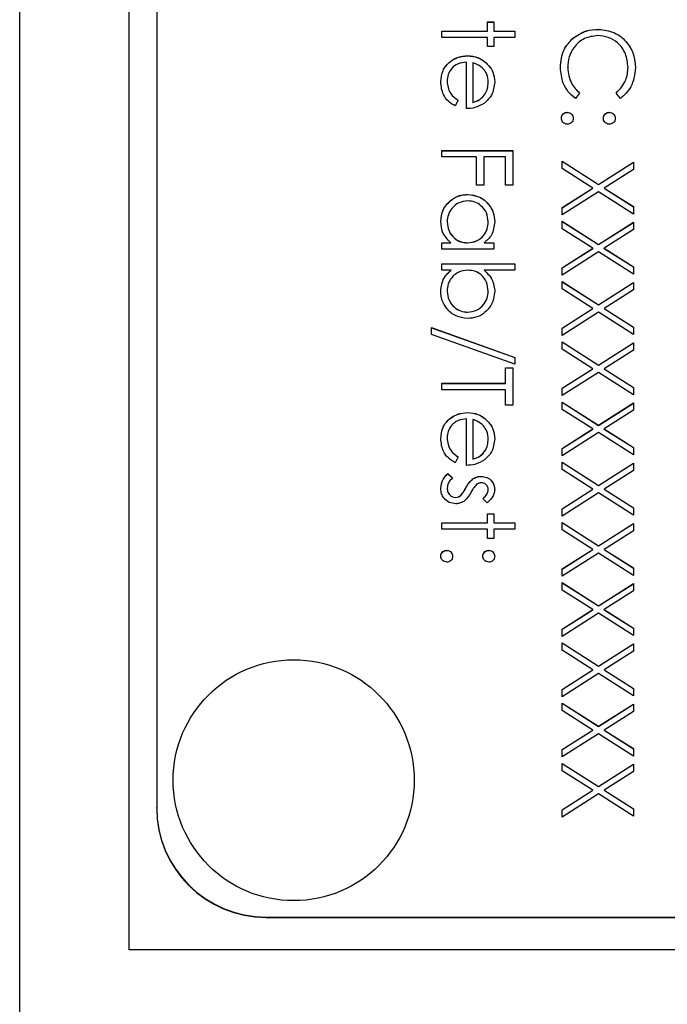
# Model space of a CAD drawing. Header units: millimetres. Extents: x 1371 to 1979, y 376 to 761.
# Tile 7 of 23: x 1912 to 1924, y 572 to 590. Entities that reach past the tile are written whole.
import ezdxf

# ---------------------------------------------------------------- set-up
doc = ezdxf.new("R2010")
doc.units = ezdxf.units.MM

msp = doc.modelspace()

# ---------------------------------------------------------------- linework, layer by layer
at = {"color": 7, "linetype": 'Continuous', "lineweight": 25}
for p, q in [((1912.349, 569.1), (1912.349, 614.078)), ((1914.349, 573.449), (1914.349, 614.078)), ((1914.849, 612.044), (1914.849, 576.049)), ((1920.883, 590.397), (1920.999, 590.397)), ((1920.883, 590.23), (1920.883, 590.397)), ((1920.883, 590.395), (1920.999, 590.395)), ((1920.999, 590.397), (1920.999, 590.23)), ((1920.049, 590.23), (1920.883, 590.23)), ((1920.049, 590.114), (1920.049, 590.23)), ((1920.049, 590.229), (1920.883, 590.229)), ((1920.883, 590.229), (1920.883, 590.23)), ((1920.999, 590.23), (1921.383, 590.23)), ((1920.999, 590.229), (1920.999, 590.23)), ((1920.999, 590.229), (1921.383, 590.229)), ((1921.383, 590.23), (1921.383, 590.114)), ((1922.907, 590.262), (1922.907, 590.264)), ((1920.883, 590.114), (1920.049, 590.114)), ((1920.883, 589.947), (1920.883, 590.114)), ((1920.999, 590.114), (1920.999, 589.947)), ((1921.383, 590.114), (1920.999, 590.114)), ((1922.443, 590.097), (1922.443, 590.099)), ((1920.999, 589.947), (1920.883, 589.947)), ((1920.499, 588.814), (1920.499, 589.664)), ((1920.522, 589.779), (1920.522, 589.78)), ((1920.616, 589.651), (1920.616, 588.93)), ((1920.839, 589.669), (1920.839, 589.671)), ((1922.349, 589.562), (1922.349, 589.563)), ((1923.449, 589.57), (1923.449, 589.572)), ((1920.149, 589.315), (1920.149, 589.317)), ((1920.899, 589.292), (1920.899, 589.294)), ((1920.349, 588.967), (1920.295, 588.864)), ((1920.616, 588.929), (1920.616, 588.93)), ((1922.566, 589.099), (1922.489, 588.997)), ((1923.311, 588.997), (1923.233, 589.099)), ((1922.341, 588.745), (1922.341, 588.747)), ((1923.108, 588.745), (1923.108, 588.747)), ((1920.049, 587.931), (1920.049, 588.047)), ((1920.049, 588.047), (1921.349, 588.047)), ((1920.049, 588.046), (1921.349, 588.046)), ((1921.349, 588.047), (1921.349, 587.414)), ((1920.683, 587.931), (1920.049, 587.931)), ((1920.683, 587.414), (1920.683, 587.931)), ((1920.816, 587.931), (1920.816, 587.414)), ((1921.216, 587.931), (1920.816, 587.931)), ((1921.216, 587.414), (1921.216, 587.931)), ((1922.249, 587.856), (1922.912, 587.431)), ((1922.249, 587.721), (1922.249, 587.856)), ((1922.249, 587.854), (1922.912, 587.43)), ((1922.807, 587.364), (1922.249, 587.721)), ((1922.912, 587.431), (1923.549, 587.839)), ((1922.912, 587.43), (1923.549, 587.837)), ((1923.549, 587.704), (1923.017, 587.364)), ((1923.549, 587.839), (1923.549, 587.704)), ((1920.816, 587.414), (1920.683, 587.414)), ((1921.349, 587.414), (1921.216, 587.414)), ((1922.249, 587.007), (1922.807, 587.364)), ((1922.249, 587.005), (1922.807, 587.362)), ((1922.807, 587.362), (1922.807, 587.364)), ((1922.912, 587.43), (1922.912, 587.431)), ((1923.017, 587.364), (1923.549, 587.024)), ((1923.017, 587.362), (1923.017, 587.364)), ((1923.017, 587.362), (1923.549, 587.022)), ((1920.527, 587.246), (1920.527, 587.247)), ((1922.912, 587.297), (1922.249, 586.872)), ((1923.549, 586.889), (1922.912, 587.297)), ((1922.249, 586.872), (1922.249, 587.007)), ((1923.549, 587.024), (1923.549, 586.889)), ((1920.149, 586.746), (1920.149, 586.748)), ((1920.899, 586.745), (1920.899, 586.747)), ((1922.249, 586.756), (1922.912, 586.331)), ((1922.249, 586.621), (1922.249, 586.756)), ((1922.249, 586.754), (1922.912, 586.33)), ((1922.807, 586.264), (1922.249, 586.621)), ((1922.912, 586.331), (1923.549, 586.739)), ((1922.912, 586.33), (1923.549, 586.737)), ((1923.549, 586.604), (1923.017, 586.264)), ((1923.549, 586.739), (1923.549, 586.604)), ((1920.049, 586.364), (1920.214, 586.364)), ((1920.049, 586.247), (1920.049, 586.364)), ((1920.049, 586.362), (1920.214, 586.362)), ((1920.999, 586.247), (1920.049, 586.247)), ((1920.214, 586.362), (1920.214, 586.364)), ((1920.522, 586.362), (1920.522, 586.364)), ((1920.823, 586.364), (1920.999, 586.364)), ((1920.823, 586.362), (1920.823, 586.364)), ((1920.823, 586.362), (1920.999, 586.362)), ((1920.999, 586.364), (1920.999, 586.247)), ((1922.249, 585.907), (1922.807, 586.264)), ((1922.249, 585.906), (1922.807, 586.262)), ((1922.807, 586.262), (1922.807, 586.264)), ((1922.912, 586.33), (1922.912, 586.331)), ((1923.017, 586.264), (1923.549, 585.924)), ((1923.017, 586.262), (1923.017, 586.264)), ((1923.017, 586.262), (1923.549, 585.922)), ((1922.912, 586.197), (1922.249, 585.773)), ((1923.549, 585.789), (1922.912, 586.197)), ((1920.049, 585.981), (1921.383, 585.981)), ((1920.049, 585.864), (1920.049, 585.981)), ((1920.049, 585.979), (1921.383, 585.979)), ((1921.383, 585.981), (1921.383, 585.864)), ((1922.249, 585.773), (1922.249, 585.907)), ((1923.549, 585.924), (1923.549, 585.789)), ((1920.225, 585.864), (1920.049, 585.864)), ((1920.225, 585.863), (1920.225, 585.864)), ((1921.383, 585.864), (1920.827, 585.864)), ((1920.827, 585.863), (1920.827, 585.864)), ((1922.249, 585.656), (1922.912, 585.231)), ((1922.249, 585.521), (1922.249, 585.656)), ((1922.249, 585.654), (1922.912, 585.23)), ((1922.807, 585.164), (1922.249, 585.521)), ((1922.912, 585.231), (1923.549, 585.639)), ((1922.912, 585.23), (1923.549, 585.638)), ((1923.549, 585.639), (1923.549, 585.505)), ((1920.149, 585.48), (1920.149, 585.481)), ((1920.899, 585.478), (1920.899, 585.48)), ((1923.549, 585.505), (1923.017, 585.164)), ((1922.249, 584.807), (1922.807, 585.164)), ((1922.249, 584.806), (1922.807, 585.163)), ((1922.807, 585.163), (1922.807, 585.164)), ((1922.912, 585.23), (1922.912, 585.231)), ((1923.017, 585.164), (1923.549, 584.824)), ((1923.017, 585.163), (1923.017, 585.164)), ((1923.017, 585.163), (1923.549, 584.822)), ((1920.522, 585.096), (1920.522, 585.098)), ((1922.912, 585.097), (1922.249, 584.673)), ((1923.549, 584.689), (1922.912, 585.097)), ((1919.866, 584.814), (1921.383, 584.271)), ((1919.866, 584.691), (1919.866, 584.814)), ((1919.866, 584.813), (1921.383, 584.269)), ((1922.249, 584.673), (1922.249, 584.807)), ((1923.549, 584.824), (1923.549, 584.689)), ((1921.383, 584.148), (1919.866, 584.691)), ((1922.249, 584.556), (1922.912, 584.132)), ((1922.249, 584.421), (1922.249, 584.556)), ((1922.249, 584.554), (1922.912, 584.13)), ((1922.912, 584.132), (1923.549, 584.539)), ((1922.912, 584.13), (1923.549, 584.538)), ((1923.549, 584.539), (1923.549, 584.405)), ((1921.383, 584.271), (1921.383, 584.148)), ((1922.807, 584.064), (1922.249, 584.421)), ((1923.549, 584.405), (1923.017, 584.064)), ((1921.216, 584.081), (1921.349, 584.081)), ((1921.216, 583.798), (1921.216, 584.081)), ((1921.216, 584.079), (1921.349, 584.079)), ((1921.349, 584.081), (1921.349, 583.398)), ((1922.912, 584.13), (1922.912, 584.132)), ((1922.249, 583.707), (1922.807, 584.064)), ((1922.249, 583.706), (1922.807, 584.063)), ((1922.912, 583.997), (1922.249, 583.573)), ((1922.807, 584.063), (1922.807, 584.064)), ((1923.549, 583.589), (1922.912, 583.997)), ((1923.017, 584.064), (1923.549, 583.724)), ((1923.017, 584.063), (1923.017, 584.064)), ((1923.017, 584.063), (1923.549, 583.722)), ((1920.049, 583.798), (1921.216, 583.798)), ((1920.049, 583.681), (1920.049, 583.798)), ((1920.049, 583.796), (1921.216, 583.796)), ((1921.216, 583.796), (1921.216, 583.798)), ((1923.549, 583.724), (1923.549, 583.589)), ((1921.216, 583.681), (1920.049, 583.681)), ((1921.216, 583.398), (1921.216, 583.681)), ((1922.249, 583.573), (1922.249, 583.707)), ((1921.349, 583.398), (1921.216, 583.398)), ((1922.249, 583.456), (1922.912, 583.032)), ((1922.249, 583.322), (1922.249, 583.456)), ((1922.249, 583.455), (1922.912, 583.03)), ((1922.912, 583.032), (1923.549, 583.44)), ((1922.912, 583.03), (1923.549, 583.438)), ((1923.549, 583.44), (1923.549, 583.305)), ((1920.522, 583.263), (1920.522, 583.265)), ((1922.807, 582.965), (1922.249, 583.322)), ((1923.549, 583.305), (1923.017, 582.965)), ((1920.499, 582.298), (1920.499, 583.148)), ((1920.616, 583.136), (1920.616, 582.415)), ((1920.839, 583.154), (1920.839, 583.155)), ((1922.912, 583.03), (1922.912, 583.032)), ((1922.249, 582.608), (1922.807, 582.965)), ((1922.249, 582.606), (1922.807, 582.963)), ((1922.912, 582.897), (1922.249, 582.473)), ((1922.807, 582.963), (1922.807, 582.965)), ((1923.549, 582.49), (1922.912, 582.897)), ((1923.017, 582.965), (1923.549, 582.624)), ((1923.017, 582.963), (1923.017, 582.965)), ((1923.017, 582.963), (1923.549, 582.623)), ((1920.149, 582.8), (1920.149, 582.801)), ((1920.899, 582.776), (1920.899, 582.778)), ((1922.249, 582.473), (1922.249, 582.608)), ((1923.549, 582.624), (1923.549, 582.49)), ((1920.349, 582.452), (1920.295, 582.348)), ((1920.616, 582.413), (1920.616, 582.415)), ((1922.249, 582.356), (1922.912, 581.932)), ((1922.249, 582.222), (1922.249, 582.356)), ((1922.249, 582.355), (1922.912, 581.93)), ((1922.912, 581.932), (1923.549, 582.34)), ((1922.912, 581.93), (1923.549, 582.338)), ((1923.549, 582.34), (1923.549, 582.205)), ((1920.161, 582.148), (1920.249, 582.071)), ((1920.161, 582.146), (1920.161, 582.148)), ((1920.161, 582.146), (1920.249, 582.069)), ((1920.767, 582.096), (1920.767, 582.098)), ((1922.807, 581.865), (1922.249, 582.222)), ((1923.549, 582.205), (1923.017, 581.865)), ((1920.62, 582.053), (1920.62, 582.055)), ((1922.912, 581.93), (1922.912, 581.932)), ((1920.149, 581.881), (1920.149, 581.882)), ((1920.393, 581.745), (1920.393, 581.747)), ((1920.491, 581.889), (1920.491, 581.891)), ((1920.899, 581.856), (1920.899, 581.858)), ((1922.249, 581.508), (1922.807, 581.865)), ((1922.249, 581.506), (1922.807, 581.863)), ((1922.912, 581.797), (1922.249, 581.373)), ((1922.807, 581.863), (1922.807, 581.865)), ((1923.549, 581.39), (1922.912, 581.797)), ((1923.017, 581.865), (1923.549, 581.524)), ((1923.017, 581.863), (1923.017, 581.865)), ((1923.017, 581.863), (1923.549, 581.523)), ((1920.302, 581.713), (1920.302, 581.715)), ((1920.881, 581.615), (1920.799, 581.694)), ((1920.883, 581.415), (1920.999, 581.415)), ((1920.883, 581.248), (1920.883, 581.415)), ((1920.883, 581.413), (1920.999, 581.413)), ((1920.999, 581.415), (1920.999, 581.248)), ((1922.249, 581.373), (1922.249, 581.508)), ((1923.549, 581.524), (1923.549, 581.39)), ((1920.049, 581.248), (1920.883, 581.248)), ((1920.049, 581.131), (1920.049, 581.248)), ((1920.049, 581.247), (1920.883, 581.247)), ((1920.883, 581.247), (1920.883, 581.248)), ((1920.999, 581.248), (1921.383, 581.248)), ((1920.999, 581.247), (1920.999, 581.248)), ((1920.999, 581.247), (1921.383, 581.247)), ((1921.383, 581.248), (1921.383, 581.131)), ((1922.249, 581.256), (1922.912, 580.832)), ((1922.249, 581.122), (1922.249, 581.256)), ((1922.249, 581.255), (1922.912, 580.83)), ((1922.912, 580.832), (1923.549, 581.24)), ((1922.912, 580.83), (1923.549, 581.238)), ((1923.549, 581.24), (1923.549, 581.105)), ((1920.883, 581.131), (1920.049, 581.131)), ((1920.883, 580.965), (1920.883, 581.131)), ((1920.999, 581.131), (1920.999, 580.965)), ((1921.383, 581.131), (1920.999, 581.131)), ((1922.807, 580.765), (1922.249, 581.122)), ((1923.549, 581.105), (1923.017, 580.765)), ((1920.999, 580.965), (1920.883, 580.965)), ((1920.141, 580.747), (1920.141, 580.748)), ((1920.908, 580.747), (1920.908, 580.748)), ((1922.249, 580.408), (1922.807, 580.765)), ((1922.249, 580.406), (1922.807, 580.763)), ((1922.912, 580.697), (1922.249, 580.273)), ((1922.807, 580.763), (1922.807, 580.765)), ((1922.912, 580.83), (1922.912, 580.832)), ((1923.549, 580.29), (1922.912, 580.697)), ((1923.017, 580.765), (1923.549, 580.425)), ((1923.017, 580.763), (1923.017, 580.765)), ((1923.017, 580.763), (1923.549, 580.423)), ((1922.249, 580.273), (1922.249, 580.408)), ((1923.549, 580.425), (1923.549, 580.29)), ((1922.249, 580.157), (1922.912, 579.732)), ((1922.249, 580.022), (1922.249, 580.157)), ((1922.249, 580.155), (1922.912, 579.731)), ((1922.912, 579.732), (1923.549, 580.14)), ((1922.912, 579.731), (1923.549, 580.138)), ((1923.549, 580.14), (1923.549, 580.005)), ((1922.807, 579.665), (1922.249, 580.022)), ((1923.549, 580.005), (1923.017, 579.665)), ((1922.249, 579.308), (1922.807, 579.665)), ((1922.249, 579.306), (1922.807, 579.663)), ((1922.912, 579.598), (1922.249, 579.173)), ((1922.807, 579.663), (1922.807, 579.665)), ((1922.912, 579.731), (1922.912, 579.732)), ((1923.549, 579.19), (1922.912, 579.598)), ((1923.017, 579.665), (1923.549, 579.325)), ((1923.017, 579.663), (1923.017, 579.665)), ((1923.017, 579.663), (1923.549, 579.323)), ((1922.249, 579.173), (1922.249, 579.308)), ((1923.549, 579.325), (1923.549, 579.19)), ((1922.249, 579.057), (1922.912, 578.632)), ((1922.249, 578.922), (1922.249, 579.057)), ((1922.249, 579.055), (1922.912, 578.631)), ((1922.912, 578.632), (1923.549, 579.04)), ((1922.912, 578.631), (1923.549, 579.038)), ((1923.549, 579.04), (1923.549, 578.905)), ((1922.807, 578.565), (1922.249, 578.922)), ((1923.549, 578.905), (1923.017, 578.565)), ((1922.249, 578.208), (1922.807, 578.565)), ((1922.249, 578.207), (1922.807, 578.564)), ((1922.807, 578.564), (1922.807, 578.565)), ((1922.912, 578.631), (1922.912, 578.632)), ((1923.017, 578.565), (1923.549, 578.225)), ((1923.017, 578.564), (1923.017, 578.565)), ((1923.017, 578.564), (1923.549, 578.223)), ((1922.912, 578.498), (1922.249, 578.074)), ((1923.549, 578.09), (1922.912, 578.498)), ((1922.249, 578.074), (1922.249, 578.208)), ((1923.549, 578.225), (1923.549, 578.09)), ((1922.249, 577.957), (1922.912, 577.533)), ((1922.249, 577.822), (1922.249, 577.957)), ((1922.249, 577.955), (1922.912, 577.531)), ((1922.807, 577.465), (1922.249, 577.822)), ((1922.912, 577.533), (1923.549, 577.94)), ((1922.912, 577.531), (1923.549, 577.939)), ((1923.549, 577.806), (1923.017, 577.465)), ((1923.549, 577.94), (1923.549, 577.806)), ((1922.249, 577.108), (1922.807, 577.465)), ((1922.249, 577.107), (1922.807, 577.464)), ((1922.807, 577.464), (1922.807, 577.465)), ((1922.912, 577.531), (1922.912, 577.533)), ((1923.017, 577.465), (1923.549, 577.125)), ((1923.017, 577.464), (1923.017, 577.465)), ((1923.017, 577.464), (1923.549, 577.123)), ((1922.912, 577.398), (1922.249, 576.974)), ((1923.549, 576.99), (1922.912, 577.398)), ((1922.249, 576.974), (1922.249, 577.108)), ((1923.549, 577.125), (1923.549, 576.99)), ((1922.249, 576.857), (1922.912, 576.433)), ((1922.249, 576.722), (1922.249, 576.857)), ((1922.249, 576.855), (1922.912, 576.431)), ((1922.807, 576.365), (1922.249, 576.722)), ((1922.912, 576.433), (1923.549, 576.84)), ((1922.912, 576.431), (1923.549, 576.839)), ((1923.549, 576.706), (1923.017, 576.365)), ((1923.549, 576.84), (1923.549, 576.706)), ((1922.249, 576.008), (1922.807, 576.365)), ((1922.249, 576.007), (1922.807, 576.364)), ((1922.807, 576.364), (1922.807, 576.365)), ((1922.912, 576.431), (1922.912, 576.433)), ((1923.017, 576.365), (1923.549, 576.025)), ((1923.017, 576.364), (1923.017, 576.365)), ((1923.017, 576.364), (1923.549, 576.024)), ((1922.912, 576.298), (1922.249, 575.874)), ((1923.549, 575.891), (1922.912, 576.298)), ((1914.849, 576.041), (1914.849, 576.049)), ((1922.249, 575.874), (1922.249, 576.008)), ((1923.549, 576.025), (1923.549, 575.891)), ((1916.849, 574.041), (1916.849, 574.049)), ((1916.849, 574.049), (1928.849, 574.049)), ((1916.849, 574.041), (1932.849, 574.041)), ((1935.349, 573.449), (1914.349, 573.449))]:
    msp.add_line(p, q, dxfattribs=at)
msp.add_circle((1917.349, 576.549), 2.2, dxfattribs=at)
for centre in [(1916.849, 576.049), (1916.849, 576.041)]:
    msp.add_arc(centre, 2, 180.0039, 270.0039, dxfattribs=at)
for points, knots in [([(1922.443, 590.099), (1922.522, 590.153), (1922.663, 590.249), (1922.832, 590.259), (1922.907, 590.264)], [0, 0, 0, 0, 0.559029, 1, 1, 1, 1]), ([(1922.443, 590.097), (1922.522, 590.151), (1922.663, 590.247), (1922.832, 590.257), (1922.907, 590.262)], [0, 0, 0, 0, 0.559029, 1, 1, 1, 1]), ([(1922.907, 590.264), (1923.009, 590.252), (1923.212, 590.228), (1923.436, 590.036), (1923.565, 589.804), (1923.577, 589.644), (1923.583, 589.564)], [0, 0, 0, 0, 0.279512, 0.55908, 0.779374, 1, 1, 1, 1]), ([(1922.907, 590.262), (1923.009, 590.25), (1923.212, 590.226), (1923.436, 590.034), (1923.565, 589.803), (1923.577, 589.643), (1923.583, 589.563)], [0, 0, 0, 0, 0.279512, 0.55908, 0.779374, 1, 1, 1, 1]), ([(1922.216, 589.563), (1922.226, 589.678), (1922.243, 589.883), (1922.382, 590.033), (1922.443, 590.099)], [0, 0, 0, 0, 0.559804, 1, 1, 1, 1]), ([(1922.216, 589.561), (1922.226, 589.676), (1922.243, 589.881), (1922.382, 590.031), (1922.443, 590.097)], [0, 0, 0, 0, 0.5598036, 1, 1, 1, 1]), ([(1922.898, 590.147), (1922.814, 590.137), (1922.646, 590.117), (1922.464, 589.954), (1922.363, 589.761), (1922.354, 589.629), (1922.349, 589.563)], [0, 0, 0, 0, 0.279434, 0.558921, 0.779283, 1, 1, 1, 1]), ([(1923.449, 589.572), (1923.44, 589.655), (1923.421, 589.82), (1923.28, 590.014), (1923.094, 590.129), (1922.963, 590.141), (1922.898, 590.147)], [0, 0, 0, 0, 0.279856, 0.559519, 0.779686, 1, 1, 1, 1]), ([(1920.033, 589.303), (1920.039, 589.375), (1920.052, 589.519), (1920.191, 589.674), (1920.353, 589.765), (1920.465, 589.775), (1920.522, 589.78)], [0, 0, 0, 0, 0.279885, 0.558859, 0.779462, 1, 1, 1, 1]), ([(1920.033, 589.301), (1920.039, 589.373), (1920.052, 589.517), (1920.191, 589.673), (1920.353, 589.763), (1920.465, 589.774), (1920.522, 589.779)], [0, 0, 0, 0, 0.2798853, 0.5588589, 0.779462, 1, 1, 1, 1]), ([(1920.499, 589.664), (1920.448, 589.658), (1920.345, 589.646), (1920.228, 589.554), (1920.159, 589.439), (1920.153, 589.358), (1920.149, 589.317)], [0, 0, 0, 0, 0.279963, 0.559359, 0.779526, 1, 1, 1, 1]), ([(1920.522, 589.78), (1920.586, 589.775), (1920.701, 589.764), (1920.797, 589.699), (1920.839, 589.671)], [0, 0, 0, 0, 0.559427, 1, 1, 1, 1]), ([(1920.522, 589.779), (1920.586, 589.773), (1920.701, 589.763), (1920.797, 589.698), (1920.839, 589.669)], [0, 0, 0, 0, 0.559427, 1, 1, 1, 1]), ([(1920.81, 589.538), (1920.778, 589.567), (1920.721, 589.618), (1920.648, 589.641), (1920.616, 589.651)], [0, 0, 0, 0, 0.558795, 1, 1, 1, 1]), ([(1920.839, 589.671), (1920.896, 589.613), (1920.999, 589.508), (1921.011, 589.364), (1921.016, 589.3)], [0, 0, 0, 0, 0.558577, 1, 1, 1, 1]), ([(1920.839, 589.669), (1920.896, 589.611), (1920.999, 589.507), (1921.011, 589.362), (1921.016, 589.298)], [0, 0, 0, 0, 0.558577, 1, 1, 1, 1]), ([(1920.899, 589.294), (1920.895, 589.344), (1920.887, 589.434), (1920.834, 589.507), (1920.81, 589.538)], [0, 0, 0, 0, 0.559458, 1, 1, 1, 1]), ([(1922.489, 588.997), (1922.443, 589.037), (1922.351, 589.117), (1922.24, 589.31), (1922.225, 589.467), (1922.216, 589.563)], [0, 0, 0, 0, 0.28041, 0.560795, 1, 1, 1, 1]), ([(1922.349, 589.563), (1922.361, 589.463), (1922.383, 589.283), (1922.51, 589.155), (1922.566, 589.099)], [0, 0, 0, 0, 0.558772, 1, 1, 1, 1]), ([(1922.349, 589.562), (1922.361, 589.461), (1922.383, 589.281), (1922.51, 589.154), (1922.566, 589.098)], [0, 0, 0, 0, 0.558772, 1, 1, 1, 1]), ([(1923.233, 589.099), (1923.303, 589.174), (1923.428, 589.309), (1923.443, 589.491), (1923.449, 589.572)], [0, 0, 0, 0, 0.558427, 1, 1, 1, 1]), ([(1923.233, 589.098), (1923.303, 589.173), (1923.428, 589.308), (1923.443, 589.49), (1923.449, 589.57)], [0, 0, 0, 0, 0.558427, 1, 1, 1, 1]), ([(1923.583, 589.564), (1923.569, 589.439), (1923.544, 589.216), (1923.382, 589.064), (1923.311, 588.997)], [0, 0, 0, 0, 0.559517, 1, 1, 1, 1]), ([(1920.295, 588.864), (1920.252, 588.89), (1920.166, 588.943), (1920.056, 589.093), (1920.041, 589.223), (1920.033, 589.303)], [0, 0, 0, 0, 0.280919, 0.561407, 1, 1, 1, 1]), ([(1920.149, 589.317), (1920.153, 589.278), (1920.159, 589.199), (1920.216, 589.066), (1920.299, 589.005), (1920.349, 588.967)], [0, 0, 0, 0, 0.280534, 0.560966, 1, 1, 1, 1]), ([(1920.149, 589.315), (1920.153, 589.276), (1920.159, 589.198), (1920.216, 589.064), (1920.299, 589.003), (1920.349, 588.966)], [0, 0, 0, 0, 0.280534, 0.560966, 1, 1, 1, 1]), ([(1920.616, 588.93), (1920.661, 588.945), (1920.751, 588.973), (1920.841, 589.073), (1920.891, 589.184), (1920.896, 589.257), (1920.899, 589.294)], [0, 0, 0, 0, 0.280138, 0.559194, 0.779598, 1, 1, 1, 1]), ([(1920.616, 588.929), (1920.661, 588.943), (1920.751, 588.972), (1920.841, 589.071), (1920.891, 589.182), (1920.896, 589.255), (1920.899, 589.292)], [0, 0, 0, 0, 0.280138, 0.559194, 0.779598, 1, 1, 1, 1]), ([(1921.016, 589.3), (1921.006, 589.215), (1920.989, 589.064), (1920.878, 588.962), (1920.829, 588.917)], [0, 0, 0, 0, 0.558919, 1, 1, 1, 1]), ([(1920.829, 588.917), (1920.772, 588.883), (1920.669, 588.823), (1920.551, 588.817), (1920.499, 588.814)], [0, 0, 0, 0, 0.5588968, 1, 1, 1, 1]), ([(1922.233, 588.639), (1922.235, 588.655), (1922.238, 588.687), (1922.268, 588.722), (1922.303, 588.744), (1922.328, 588.746), (1922.341, 588.747)], [0, 0, 0, 0, 0.279581, 0.559143, 0.779575, 1, 1, 1, 1]), ([(1922.233, 588.637), (1922.235, 588.653), (1922.238, 588.685), (1922.268, 588.72), (1922.303, 588.742), (1922.328, 588.744), (1922.341, 588.745)], [0, 0, 0, 0, 0.2795812, 0.5591432, 0.7795754, 1, 1, 1, 1]), ([(1922.341, 588.53), (1922.325, 588.532), (1922.293, 588.536), (1922.258, 588.566), (1922.236, 588.601), (1922.234, 588.626), (1922.233, 588.639)], [0, 0, 0, 0, 0.279469, 0.559358, 0.779674, 1, 1, 1, 1]), ([(1922.341, 588.747), (1922.357, 588.745), (1922.389, 588.741), (1922.424, 588.712), (1922.446, 588.676), (1922.448, 588.651), (1922.449, 588.639)], [0, 0, 0, 0, 0.279576, 0.559284, 0.779552, 1, 1, 1, 1]), ([(1922.341, 588.745), (1922.357, 588.744), (1922.389, 588.74), (1922.424, 588.71), (1922.446, 588.675), (1922.448, 588.65), (1922.449, 588.637)], [0, 0, 0, 0, 0.279576, 0.559284, 0.779552, 1, 1, 1, 1]), ([(1922.449, 588.639), (1922.447, 588.623), (1922.444, 588.591), (1922.414, 588.556), (1922.379, 588.533), (1922.353, 588.531), (1922.341, 588.53)], [0, 0, 0, 0, 0.279602, 0.559212, 0.779475, 1, 1, 1, 1]), ([(1922.999, 588.639), (1923.001, 588.655), (1923.005, 588.687), (1923.034, 588.722), (1923.07, 588.744), (1923.095, 588.746), (1923.108, 588.747)], [0, 0, 0, 0, 0.279647, 0.559299, 0.779615, 1, 1, 1, 1]), ([(1922.999, 588.637), (1923.001, 588.653), (1923.005, 588.685), (1923.034, 588.72), (1923.07, 588.742), (1923.095, 588.744), (1923.108, 588.745)], [0, 0, 0, 0, 0.279647, 0.559299, 0.779615, 1, 1, 1, 1]), ([(1923.108, 588.53), (1923.092, 588.532), (1923.059, 588.536), (1923.024, 588.566), (1923.002, 588.601), (1923, 588.626), (1922.999, 588.639)], [0, 0, 0, 0, 0.279517, 0.559326, 0.779544, 1, 1, 1, 1]), ([(1923.108, 588.747), (1923.123, 588.745), (1923.155, 588.741), (1923.191, 588.712), (1923.212, 588.676), (1923.215, 588.651), (1923.216, 588.639)], [0, 0, 0, 0, 0.279585, 0.559454, 0.779697, 1, 1, 1, 1]), ([(1923.108, 588.745), (1923.123, 588.744), (1923.155, 588.74), (1923.191, 588.71), (1923.212, 588.675), (1923.215, 588.65), (1923.216, 588.637)], [0, 0, 0, 0, 0.279585, 0.559454, 0.779697, 1, 1, 1, 1]), ([(1923.216, 588.639), (1923.214, 588.623), (1923.21, 588.591), (1923.181, 588.556), (1923.145, 588.533), (1923.12, 588.531), (1923.108, 588.53)], [0, 0, 0, 0, 0.279602, 0.559212, 0.779475, 1, 1, 1, 1]), ([(1920.033, 586.752), (1920.041, 586.825), (1920.058, 586.971), (1920.193, 587.133), (1920.355, 587.233), (1920.469, 587.242), (1920.527, 587.247)], [0, 0, 0, 0, 0.279573, 0.559333, 0.779589, 1, 1, 1, 1]), ([(1920.033, 586.75), (1920.041, 586.823), (1920.058, 586.97), (1920.193, 587.131), (1920.355, 587.231), (1920.469, 587.241), (1920.527, 587.246)], [0, 0, 0, 0, 0.2795734, 0.559333, 0.7795891, 1, 1, 1, 1]), ([(1920.526, 587.131), (1920.47, 587.123), (1920.359, 587.107), (1920.235, 587.005), (1920.162, 586.879), (1920.153, 586.792), (1920.149, 586.748)], [0, 0, 0, 0, 0.279429, 0.559146, 0.77957, 1, 1, 1, 1]), ([(1920.899, 586.747), (1920.893, 586.803), (1920.88, 586.914), (1920.781, 587.04), (1920.657, 587.116), (1920.569, 587.126), (1920.526, 587.131)], [0, 0, 0, 0, 0.279767, 0.559291, 0.779719, 1, 1, 1, 1]), ([(1920.527, 587.247), (1920.6, 587.238), (1920.745, 587.22), (1920.904, 587.083), (1921.001, 586.92), (1921.011, 586.806), (1921.016, 586.748)], [0, 0, 0, 0, 0.279413, 0.559191, 0.779548, 1, 1, 1, 1]), ([(1920.527, 587.246), (1920.6, 587.237), (1920.745, 587.219), (1920.904, 587.081), (1921.001, 586.918), (1921.011, 586.804), (1921.016, 586.747)], [0, 0, 0, 0, 0.279413, 0.559191, 0.779548, 1, 1, 1, 1]), ([(1920.214, 586.364), (1920.155, 586.426), (1920.05, 586.536), (1920.038, 586.686), (1920.033, 586.752)], [0, 0, 0, 0, 0.558763, 1, 1, 1, 1]), ([(1920.149, 586.748), (1920.156, 586.692), (1920.169, 586.581), (1920.265, 586.451), (1920.39, 586.376), (1920.478, 586.368), (1920.522, 586.364)], [0, 0, 0, 0, 0.279822, 0.559387, 0.779603, 1, 1, 1, 1]), ([(1920.149, 586.746), (1920.156, 586.691), (1920.169, 586.579), (1920.265, 586.449), (1920.39, 586.374), (1920.478, 586.366), (1920.522, 586.362)], [0, 0, 0, 0, 0.2798222, 0.5593866, 0.7796028, 1, 1, 1, 1]), ([(1920.522, 586.364), (1920.578, 586.37), (1920.691, 586.383), (1920.815, 586.488), (1920.889, 586.614), (1920.896, 586.703), (1920.899, 586.747)], [0, 0, 0, 0, 0.27966, 0.55921, 0.779487, 1, 1, 1, 1]), ([(1920.522, 586.362), (1920.578, 586.369), (1920.691, 586.381), (1920.815, 586.486), (1920.889, 586.613), (1920.896, 586.701), (1920.899, 586.745)], [0, 0, 0, 0, 0.27966, 0.55921, 0.779487, 1, 1, 1, 1]), ([(1921.016, 586.748), (1921.006, 586.663), (1920.989, 586.509), (1920.874, 586.409), (1920.823, 586.364)], [0, 0, 0, 0, 0.5590621, 1, 1, 1, 1]), ([(1920.033, 585.48), (1920.042, 585.566), (1920.06, 585.719), (1920.175, 585.82), (1920.225, 585.864)], [0, 0, 0, 0, 0.5589217, 1, 1, 1, 1]), ([(1920.033, 585.479), (1920.042, 585.564), (1920.06, 585.717), (1920.175, 585.818), (1920.225, 585.863)], [0, 0, 0, 0, 0.558922, 1, 1, 1, 1]), ([(1920.526, 585.864), (1920.47, 585.858), (1920.357, 585.845), (1920.233, 585.741), (1920.16, 585.614), (1920.153, 585.526), (1920.149, 585.481)], [0, 0, 0, 0, 0.279639, 0.559192, 0.779512, 1, 1, 1, 1]), ([(1920.899, 585.48), (1920.892, 585.535), (1920.879, 585.647), (1920.784, 585.777), (1920.658, 585.853), (1920.57, 585.86), (1920.526, 585.864)], [0, 0, 0, 0, 0.279786, 0.559477, 0.779627, 1, 1, 1, 1]), ([(1920.827, 585.864), (1920.887, 585.803), (1920.995, 585.694), (1921.009, 585.543), (1921.016, 585.477)], [0, 0, 0, 0, 0.559294, 1, 1, 1, 1]), ([(1920.827, 585.863), (1920.887, 585.802), (1920.995, 585.693), (1921.009, 585.542), (1921.016, 585.475)], [0, 0, 0, 0, 0.559294, 1, 1, 1, 1]), ([(1920.522, 584.981), (1920.449, 584.99), (1920.303, 585.008), (1920.145, 585.146), (1920.047, 585.308), (1920.037, 585.423), (1920.033, 585.48)], [0, 0, 0, 0, 0.279433, 0.559216, 0.779559, 1, 1, 1, 1]), ([(1920.149, 585.481), (1920.156, 585.426), (1920.169, 585.315), (1920.268, 585.188), (1920.391, 585.112), (1920.479, 585.102), (1920.522, 585.098)], [0, 0, 0, 0, 0.279756, 0.559279, 0.779725, 1, 1, 1, 1]), ([(1920.149, 585.48), (1920.156, 585.424), (1920.169, 585.313), (1920.268, 585.186), (1920.391, 585.11), (1920.479, 585.101), (1920.522, 585.096)], [0, 0, 0, 0, 0.279756, 0.559279, 0.779725, 1, 1, 1, 1]), ([(1920.522, 585.098), (1920.578, 585.106), (1920.689, 585.121), (1920.813, 585.223), (1920.886, 585.349), (1920.895, 585.436), (1920.899, 585.48)], [0, 0, 0, 0, 0.279403, 0.559104, 0.779552, 1, 1, 1, 1]), ([(1920.522, 585.096), (1920.578, 585.104), (1920.689, 585.12), (1920.813, 585.221), (1920.886, 585.347), (1920.895, 585.434), (1920.899, 585.478)], [0, 0, 0, 0, 0.279403, 0.559104, 0.779552, 1, 1, 1, 1]), ([(1921.016, 585.477), (1921.007, 585.404), (1920.99, 585.258), (1920.856, 585.096), (1920.695, 584.996), (1920.58, 584.986), (1920.522, 584.981)], [0, 0, 0, 0, 0.279577, 0.559334, 0.779604, 1, 1, 1, 1]), ([(1920.033, 582.787), (1920.039, 582.859), (1920.052, 583.003), (1920.191, 583.159), (1920.353, 583.249), (1920.465, 583.259), (1920.522, 583.265)], [0, 0, 0, 0, 0.2798853, 0.5588589, 0.779462, 1, 1, 1, 1]), ([(1920.033, 582.785), (1920.039, 582.857), (1920.052, 583.002), (1920.191, 583.157), (1920.353, 583.247), (1920.465, 583.258), (1920.522, 583.263)], [0, 0, 0, 0, 0.279885, 0.558859, 0.779462, 1, 1, 1, 1]), ([(1920.522, 583.265), (1920.586, 583.259), (1920.701, 583.248), (1920.797, 583.184), (1920.839, 583.155)], [0, 0, 0, 0, 0.559427, 1, 1, 1, 1]), ([(1920.522, 583.263), (1920.586, 583.257), (1920.701, 583.247), (1920.797, 583.182), (1920.839, 583.154)], [0, 0, 0, 0, 0.559427, 1, 1, 1, 1]), ([(1920.499, 583.148), (1920.448, 583.142), (1920.345, 583.13), (1920.228, 583.038), (1920.159, 582.923), (1920.153, 582.842), (1920.149, 582.801)], [0, 0, 0, 0, 0.279963, 0.559359, 0.779526, 1, 1, 1, 1]), ([(1920.81, 583.023), (1920.778, 583.051), (1920.721, 583.102), (1920.648, 583.125), (1920.616, 583.136)], [0, 0, 0, 0, 0.558795, 1, 1, 1, 1]), ([(1920.899, 582.778), (1920.895, 582.828), (1920.887, 582.918), (1920.834, 582.991), (1920.81, 583.023)], [0, 0, 0, 0, 0.559458, 1, 1, 1, 1]), ([(1920.839, 583.155), (1920.896, 583.097), (1920.999, 582.992), (1921.011, 582.848), (1921.016, 582.784)], [0, 0, 0, 0, 0.558577, 1, 1, 1, 1]), ([(1920.839, 583.154), (1920.896, 583.095), (1920.999, 582.991), (1921.011, 582.846), (1921.016, 582.782)], [0, 0, 0, 0, 0.558577, 1, 1, 1, 1]), ([(1920.295, 582.348), (1920.252, 582.375), (1920.166, 582.427), (1920.056, 582.577), (1920.041, 582.707), (1920.033, 582.787)], [0, 0, 0, 0, 0.280919, 0.561407, 1, 1, 1, 1]), ([(1920.149, 582.801), (1920.153, 582.762), (1920.159, 582.684), (1920.216, 582.55), (1920.299, 582.489), (1920.349, 582.452)], [0, 0, 0, 0, 0.280534, 0.560966, 1, 1, 1, 1]), ([(1920.149, 582.8), (1920.153, 582.76), (1920.159, 582.682), (1920.216, 582.548), (1920.299, 582.487), (1920.349, 582.45)], [0, 0, 0, 0, 0.280534, 0.560966, 1, 1, 1, 1]), ([(1920.616, 582.415), (1920.661, 582.429), (1920.751, 582.457), (1920.841, 582.557), (1920.891, 582.668), (1920.896, 582.741), (1920.899, 582.778)], [0, 0, 0, 0, 0.280138, 0.559194, 0.779598, 1, 1, 1, 1]), ([(1920.616, 582.413), (1920.661, 582.427), (1920.751, 582.456), (1920.841, 582.556), (1920.891, 582.666), (1920.896, 582.74), (1920.899, 582.776)], [0, 0, 0, 0, 0.280138, 0.559194, 0.779598, 1, 1, 1, 1]), ([(1921.016, 582.784), (1921.006, 582.699), (1920.989, 582.548), (1920.878, 582.446), (1920.829, 582.401)], [0, 0, 0, 0, 0.558919, 1, 1, 1, 1]), ([(1920.829, 582.401), (1920.772, 582.368), (1920.669, 582.307), (1920.551, 582.301), (1920.499, 582.298)], [0, 0, 0, 0, 0.558897, 1, 1, 1, 1]), ([(1920.033, 581.876), (1920.04, 581.935), (1920.054, 582.041), (1920.128, 582.115), (1920.161, 582.148)], [0, 0, 0, 0, 0.5592891, 1, 1, 1, 1]), ([(1920.033, 581.875), (1920.04, 581.934), (1920.054, 582.039), (1920.128, 582.114), (1920.161, 582.146)], [0, 0, 0, 0, 0.559289, 1, 1, 1, 1]), ([(1920.62, 582.055), (1920.646, 582.069), (1920.692, 582.094), (1920.744, 582.097), (1920.767, 582.098)], [0, 0, 0, 0, 0.559587, 1, 1, 1, 1]), ([(1920.62, 582.053), (1920.646, 582.067), (1920.692, 582.092), (1920.744, 582.095), (1920.767, 582.096)], [0, 0, 0, 0, 0.559587, 1, 1, 1, 1]), ([(1920.767, 582.098), (1920.803, 582.095), (1920.876, 582.088), (1920.959, 582.024), (1921.009, 581.944), (1921.014, 581.887), (1921.016, 581.858)], [0, 0, 0, 0, 0.279936, 0.559437, 0.779611, 1, 1, 1, 1]), ([(1920.767, 582.096), (1920.803, 582.093), (1920.876, 582.086), (1920.959, 582.023), (1921.009, 581.942), (1921.014, 581.885), (1921.016, 581.856)], [0, 0, 0, 0, 0.279936, 0.559437, 0.779611, 1, 1, 1, 1]), ([(1920.249, 582.071), (1920.219, 582.041), (1920.165, 581.989), (1920.154, 581.915), (1920.149, 581.882)], [0, 0, 0, 0, 0.5608331, 1, 1, 1, 1]), ([(1920.491, 581.891), (1920.51, 581.925), (1920.544, 581.987), (1920.597, 582.034), (1920.62, 582.055)], [0, 0, 0, 0, 0.560659, 1, 1, 1, 1]), ([(1920.491, 581.889), (1920.51, 581.924), (1920.544, 581.985), (1920.597, 582.032), (1920.62, 582.053)], [0, 0, 0, 0, 0.560659, 1, 1, 1, 1]), ([(1920.685, 581.949), (1920.664, 581.926), (1920.626, 581.884), (1920.599, 581.835), (1920.587, 581.813)], [0, 0, 0, 0, 0.559018, 1, 1, 1, 1]), ([(1920.771, 581.981), (1920.754, 581.979), (1920.722, 581.975), (1920.696, 581.957), (1920.685, 581.949)], [0, 0, 0, 0, 0.559054, 1, 1, 1, 1]), ([(1920.899, 581.858), (1920.897, 581.876), (1920.892, 581.913), (1920.856, 581.953), (1920.815, 581.977), (1920.786, 581.98), (1920.771, 581.981)], [0, 0, 0, 0, 0.279313, 0.559072, 0.779518, 1, 1, 1, 1]), ([(1920.307, 581.598), (1920.266, 581.603), (1920.184, 581.612), (1920.094, 581.688), (1920.04, 581.78), (1920.035, 581.844), (1920.033, 581.876)], [0, 0, 0, 0, 0.279548, 0.559226, 0.779475, 1, 1, 1, 1]), ([(1920.149, 581.882), (1920.152, 581.859), (1920.156, 581.812), (1920.196, 581.757), (1920.246, 581.721), (1920.284, 581.717), (1920.302, 581.715)], [0, 0, 0, 0, 0.279988, 0.559745, 0.779963, 1, 1, 1, 1]), ([(1920.149, 581.881), (1920.152, 581.857), (1920.156, 581.81), (1920.196, 581.756), (1920.246, 581.719), (1920.284, 581.715), (1920.302, 581.713)], [0, 0, 0, 0, 0.279988, 0.559745, 0.779963, 1, 1, 1, 1]), ([(1920.302, 581.715), (1920.321, 581.716), (1920.354, 581.72), (1920.381, 581.738), (1920.393, 581.747)], [0, 0, 0, 0, 0.559603, 1, 1, 1, 1]), ([(1920.302, 581.713), (1920.321, 581.715), (1920.354, 581.718), (1920.381, 581.737), (1920.393, 581.745)], [0, 0, 0, 0, 0.559603, 1, 1, 1, 1]), ([(1920.393, 581.747), (1920.414, 581.772), (1920.452, 581.816), (1920.479, 581.868), (1920.491, 581.891)], [0, 0, 0, 0, 0.559074, 1, 1, 1, 1]), ([(1920.393, 581.745), (1920.414, 581.77), (1920.452, 581.815), (1920.479, 581.866), (1920.491, 581.889)], [0, 0, 0, 0, 0.559074, 1, 1, 1, 1]), ([(1920.587, 581.813), (1920.567, 581.778), (1920.532, 581.713), (1920.478, 581.664), (1920.454, 581.642)], [0, 0, 0, 0, 0.5606486, 1, 1, 1, 1]), ([(1920.799, 581.694), (1920.828, 581.719), (1920.879, 581.764), (1920.893, 581.829), (1920.899, 581.858)], [0, 0, 0, 0, 0.562045, 1, 1, 1, 1]), ([(1920.799, 581.692), (1920.828, 581.717), (1920.879, 581.762), (1920.893, 581.828), (1920.899, 581.856)], [0, 0, 0, 0, 0.562045, 1, 1, 1, 1]), ([(1921.016, 581.858), (1921.013, 581.831), (1921.007, 581.778), (1920.959, 581.693), (1920.91, 581.644), (1920.881, 581.615)], [0, 0, 0, 0, 0.279553, 0.559703, 1, 1, 1, 1]), ([(1920.454, 581.642), (1920.428, 581.628), (1920.382, 581.602), (1920.33, 581.599), (1920.307, 581.598)], [0, 0, 0, 0, 0.559466, 1, 1, 1, 1]), ([(1920.033, 580.64), (1920.035, 580.656), (1920.038, 580.688), (1920.068, 580.723), (1920.103, 580.745), (1920.128, 580.747), (1920.141, 580.748)], [0, 0, 0, 0, 0.279581, 0.559143, 0.779575, 1, 1, 1, 1]), ([(1920.033, 580.638), (1920.035, 580.654), (1920.038, 580.686), (1920.068, 580.721), (1920.103, 580.743), (1920.128, 580.745), (1920.141, 580.747)], [0, 0, 0, 0, 0.2795812, 0.5591432, 0.7795754, 1, 1, 1, 1]), ([(1920.141, 580.748), (1920.157, 580.746), (1920.189, 580.743), (1920.224, 580.713), (1920.246, 580.678), (1920.248, 580.652), (1920.249, 580.64)], [0, 0, 0, 0, 0.279576, 0.559284, 0.779552, 1, 1, 1, 1]), ([(1920.141, 580.747), (1920.157, 580.745), (1920.189, 580.741), (1920.224, 580.711), (1920.246, 580.676), (1920.248, 580.651), (1920.249, 580.638)], [0, 0, 0, 0, 0.2795762, 0.5592837, 0.7795524, 1, 1, 1, 1]), ([(1920.799, 580.64), (1920.801, 580.656), (1920.805, 580.688), (1920.834, 580.723), (1920.87, 580.745), (1920.895, 580.747), (1920.908, 580.748)], [0, 0, 0, 0, 0.279647, 0.559299, 0.779615, 1, 1, 1, 1]), ([(1920.799, 580.638), (1920.801, 580.654), (1920.805, 580.686), (1920.834, 580.721), (1920.87, 580.743), (1920.895, 580.745), (1920.908, 580.747)], [0, 0, 0, 0, 0.279647, 0.559299, 0.779615, 1, 1, 1, 1]), ([(1920.908, 580.748), (1920.923, 580.746), (1920.955, 580.742), (1920.991, 580.713), (1921.012, 580.677), (1921.015, 580.652), (1921.016, 580.64)], [0, 0, 0, 0, 0.2795852, 0.5594544, 0.7796968, 1, 1, 1, 1]), ([(1920.908, 580.747), (1920.923, 580.745), (1920.955, 580.741), (1920.991, 580.711), (1921.012, 580.676), (1921.015, 580.651), (1921.016, 580.638)], [0, 0, 0, 0, 0.279585, 0.559454, 0.779697, 1, 1, 1, 1]), ([(1920.141, 580.532), (1920.125, 580.533), (1920.093, 580.537), (1920.058, 580.567), (1920.036, 580.602), (1920.034, 580.627), (1920.033, 580.64)], [0, 0, 0, 0, 0.2794691, 0.5593578, 0.7796739, 1, 1, 1, 1]), ([(1920.249, 580.64), (1920.247, 580.624), (1920.244, 580.592), (1920.214, 580.557), (1920.179, 580.535), (1920.153, 580.533), (1920.141, 580.532)], [0, 0, 0, 0, 0.279602, 0.559212, 0.779475, 1, 1, 1, 1]), ([(1920.908, 580.532), (1920.892, 580.533), (1920.859, 580.537), (1920.824, 580.567), (1920.802, 580.602), (1920.8, 580.627), (1920.799, 580.64)], [0, 0, 0, 0, 0.279517, 0.559326, 0.779544, 1, 1, 1, 1]), ([(1921.016, 580.64), (1921.014, 580.624), (1921.01, 580.592), (1920.981, 580.557), (1920.945, 580.535), (1920.92, 580.533), (1920.908, 580.532)], [0, 0, 0, 0, 0.279602, 0.559212, 0.779475, 1, 1, 1, 1])]:
    msp.add_open_spline(points, degree=3, knots=knots, dxfattribs=at)

doc.saveas('drawing.dxf')
